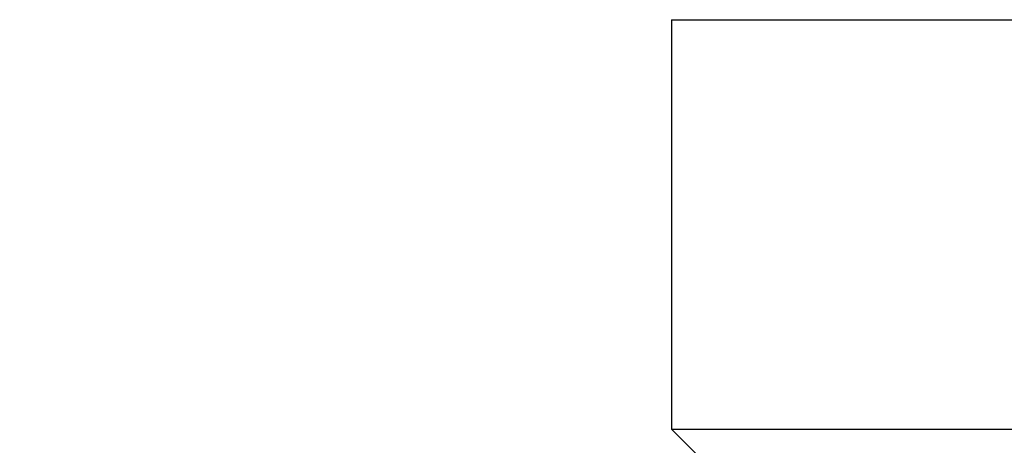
# Model space of a CAD drawing. Header units: millimetres. Extents: x 0 to 210, y 0 to 297.
# Tile 31 of 80: x 39.52 to 44.93, y 274.49 to 276.83. Entities that reach past the tile are written whole.
import ezdxf

# ---------------------------------------------------------------- set-up
doc = ezdxf.new("R2010")
doc.units = ezdxf.units.MM
doc.styles.add('SLDTEXTSTYLE0', font='TXT', dxfattribs={"width": 0.75})
doc.dimstyles.new('SLDDIMSTYLE7', dxfattribs={"dimtxt": 3.5, "dimasz": 3.302, "dimexe": 0, "dimexo": 0.0625, "dimgap": 0.875, "dimtad": 1, "dimdec": 1, "dimlfac": 2, "dimrnd": 1e-09, "dimzin": 12, "dimdsep": 46, "dimtxsty": 'SLDTEXTSTYLE0', "dimsah": 1, "dimcen": 0.09, "dimadec": 0, "dimazin": 3, "dimtfac": 1, "dimtdec": 1, "dimtofl": 0, "dimtmove": 0, "dimatfit": 3, "dimfxl": 1, "dimfrac": 2, "dimtolj": 1, "dimtzin": 12, "dimarcsym": 0})

# ---------------------------------------------------------------- blocks, each defined once
blk = doc.blocks.new('_D_6')
at = {"color": 7, "linetype": 'Continuous', "lineweight": 0}
for p, q in [((42.9507, 283.0273), (32.1034, 283.0273)), ((33.1034, 256.9252), (33.1034, 283.0273)), ((43.3974, 256.9252), (32.1034, 256.9252))]:
    blk.add_line(p, q, dxfattribs=at)
at = {"color": 7, "linetype": 'Continuous', "lineweight": 18}
for points in [[(33.1034, 283.0273), (32.5954, 279.7253), (33.6114, 279.7253)], [(33.1034, 256.9252), (33.6114, 260.2272), (32.5954, 260.2272)]]:
    blk.add_solid(points, dxfattribs=at)
at = {"color": 7, "linetype": 'Continuous', "lineweight": 18, "insert": (28.5916, 265.4533), "char_height": 3.5, "attachment_point": 1, "rotation": 90, "style": 'SLDTEXTSTYLE0'}
blk.add_mtext('52,2', dxfattribs=at)

msp = doc.modelspace()

# ---------------------------------------------------------------- linework, layer by layer
at = {"color": 7, "linetype": 'Continuous', "lineweight": 25}
for p, q in [((43.1007, 276.8273), (43.1007, 274.5773)), ((43.1007, 276.8273), (50.5007, 276.8273)), ((43.1007, 274.5773), (43.2507, 274.4273)), ((43.1007, 274.5773), (50.5007, 274.5773))]:
    msp.add_line(p, q, dxfattribs=at)

# ---------------------------------------------------------------- dimensions: what is measured, and where the dimension line sits
at = {"color": 7, "linetype": 'Continuous', "lineweight": 18}
dim = msp.add_linear_dim(base=(33.1034, 283.0273), p1=(44.3974, 256.9252), p2=(43.9507, 283.0273), angle=90, dimstyle='SLDDIMSTYLE7', dxfattribs=at)
dim.commit()
dim.dimension.update_dxf_attribs({"geometry": '_D_6', "text_midpoint": (33.1034, 269.979), "dimtype": 160})

doc.saveas('drawing.dxf')
